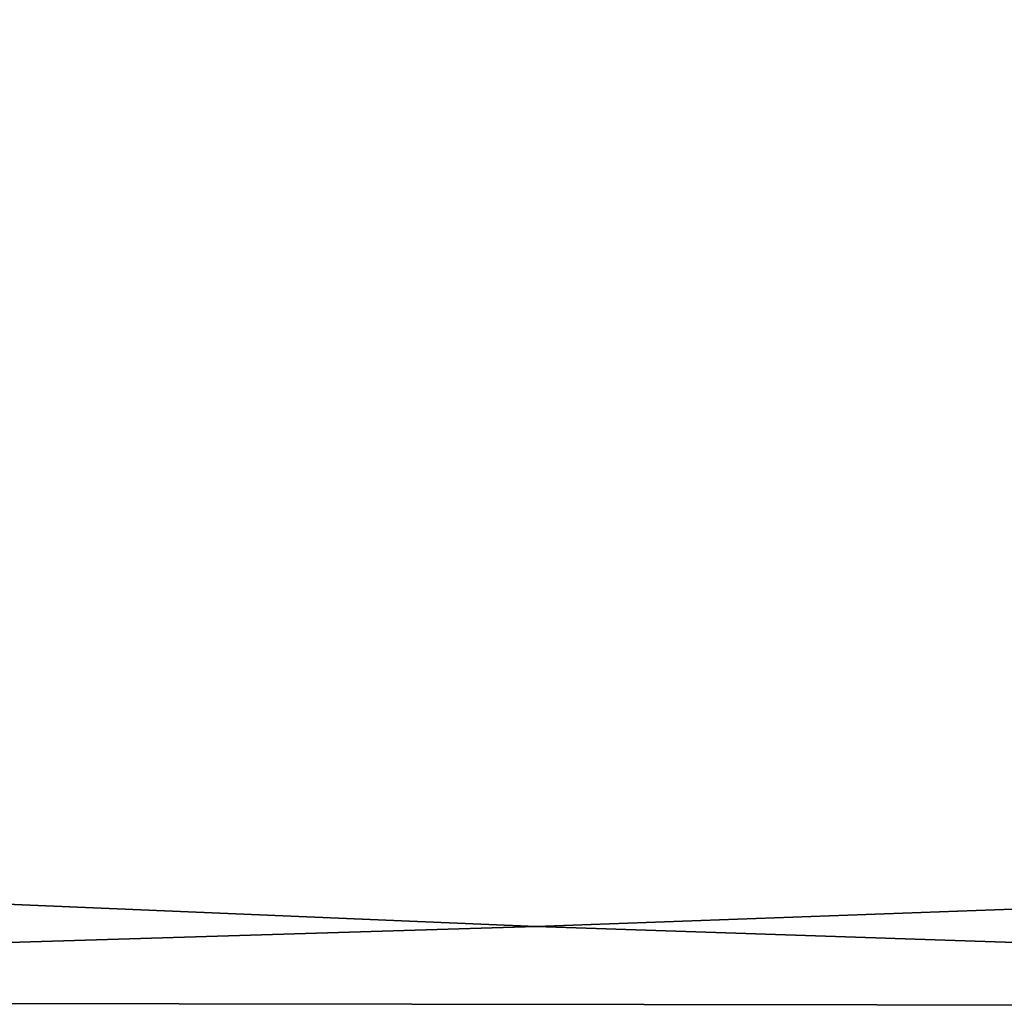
# Model space of a CAD drawing. Extents: x -5 to 2276, y 0 to 2500.
# Tile 20 of 106: x 786.51 to 794.45, y 398 to 405.88. Entities that reach past the tile are written whole.
import ezdxf

# ---------------------------------------------------------------- set-up
doc = ezdxf.new("R2010")
doc.units = 0
doc.header["$LTSCALE"] = 25.4
doc.layers.get('0').update_dxf_attribs({"linetype": 'CONTINUOUS'})
for name, color, linetype in [('IFCBUILDING', 32, 'CONTINUOUS'), ('IFCBUILDINGSTOREY', 34, 'CONTINUOUS'), ('IFCSITE', 32, 'CONTINUOUS'), ('IFCSLAB', 22, 'CONTINUOUS'), ('IFCWALL', 190, 'CONTINUOUS')]:
    doc.layers.add(name, color=color, linetype=linetype)

# ---------------------------------------------------------------- blocks, each defined once
blk = doc.blocks.new('GRUPUJ_1')
at = {"layer": 'IFCWALL'}
mesh = blk.add_polyface(dxfattribs=at)
corners = [(0, 0, 2300), (25, 25, 2300), (0, 2276.05, 2300), (175, 0, 2300), (25, 2251.05, 2300), (175, 25, 2300), (2500, 2151.05, 2300), (2475, 2251.05, 2300), (2475, 2151.05, 2300), (2500, 2276.05, 2300), (1245.07, 2251.05, 2300)]
mesh.append_faces([[corners[k] for k in face] for face in [(1, 3, 5), (6, 7, 8)]], dxfattribs={"vtx0": -1})
mesh.append_faces([[corners[k] for k in face] for face in [(0, 1, 2), (9, 7, 6)]], dxfattribs={"vtx0": -1, "vtx1": -1})
mesh.append_faces([[corners[k] for k in face] for face in [(1, 0, 3), (2, 1, 4), (4, 9, 2), (9, 4, 10), (9, 10, 7)]], dxfattribs={"vtx0": -1, "vtx2": -1})
mesh = blk.add_polyface(dxfattribs=at)
corners = [(2500, 0, 800), (175, 25, 800), (175, 0, 800), (2475, 25, 800), (2475, 2151.05, 800), (2500, 2151.05, 800)]
mesh.append_faces([[corners[k] for k in face] for face in [(0, 1, 2), (4, 0, 5)]], dxfattribs={"vtx0": -1})
mesh.append_faces([[corners[k] for k in face] for face in [(1, 0, 3), (3, 0, 4)]], dxfattribs={"vtx0": -1, "vtx1": -1})
blk = doc.blocks.new('GRUPUJ_7')
at = {"layer": 'IFCWALL'}
mesh = blk.add_polyface(dxfattribs=at)
corners = [(0, 0, 1500), (125, 100, 1500), (125, 2151.05, 1500), (150, 0, 1500), (150, 100, 1500), (2450, 2126.05, 1500), (2375, 2151.05, 1500), (2375, 2126.05, 1500), (0, 2226.05, 1500), (1220.07, 2226.05, 1500), (1220.07, 2151.05, 1500), (2450, 2226.05, 1500)]
mesh.append_faces([[corners[k] for k in face] for face in [(1, 3, 4), (5, 6, 7)]], dxfattribs={"vtx0": -1})
mesh.append_faces([[corners[k] for k in face] for face in [(8, 2, 9), (9, 6, 11), (11, 6, 5)]], dxfattribs={"vtx0": -1, "vtx1": -1})
mesh.append_faces([[corners[k] for k in face] for face in [(0, 1, 2), (1, 0, 3), (2, 8, 0), (9, 2, 10), (9, 10, 6)]], dxfattribs={"vtx0": -1, "vtx2": -1})
mesh = blk.add_polyface(dxfattribs=at)
corners = [(2450, 0), (150, 100), (150, 0), (2375, 100), (2375, 2126.05), (2450, 2126.05)]
mesh.append_faces([[corners[k] for k in face] for face in [(0, 1, 2), (4, 0, 5)]], dxfattribs={"vtx0": -1})
mesh.append_faces([[corners[k] for k in face] for face in [(1, 0, 3), (3, 0, 4)]], dxfattribs={"vtx0": -1, "vtx1": -1})
blk = doc.blocks.new('GRUPUJ_9')
at = {"layer": 'IFCWALL'}
mesh = blk.add_polyface(dxfattribs=at)
corners = [(0, 2051.05, 1500), (25, 2026.05, 1500), (1095.07, 2051.05, 1500), (0, 0, 1500), (25, 0, 1500), (2250, 2026.05, 1500), (2250, 2051.05, 1500)]
mesh.append_faces([[corners[k] for k in face] for face in [(1, 3, 4), (2, 5, 6)]], dxfattribs={"vtx0": -1})
mesh.append_faces([[corners[k] for k in face] for face in [(0, 1, 2)]], dxfattribs={"vtx0": -1, "vtx1": -1})
mesh.append_faces([[corners[k] for k in face] for face in [(1, 0, 3), (2, 1, 5)]], dxfattribs={"vtx0": -1, "vtx2": -1})
mesh = blk.add_polyface(dxfattribs=at)
corners = [(2250, 0), (25, 25), (25, 0), (2225, 25), (2225, 2026.05), (2250, 2026.05)]
mesh.append_faces([[corners[k] for k in face] for face in [(0, 1, 2), (4, 0, 5)]], dxfattribs={"vtx0": -1})
mesh.append_faces([[corners[k] for k in face] for face in [(1, 0, 3), (3, 0, 4)]], dxfattribs={"vtx0": -1, "vtx1": -1})
blk = doc.blocks.new('_CIANY')
at = {"layer": 'IFCWALL'}
for name, p in [('GRUPUJ_1', (0, 0)), ('GRUPUJ_7', (25, 25, 800)), ('GRUPUJ_9', (150, 125, 800))]:
    blk.add_blockref(name, p, dxfattribs=at)
mesh = blk.add_polyface(dxfattribs=at)
corners = [(0, 2276.05), (175, 2151.05), (175, 891.05), (1245.07, 2276.05), (175, 1251.05), (875, 2151.05), (1245.07, 2151.05), (1295.07, 2276.05), (1295.07, 2151.05), (2195.07, 2276.05), (1575, 2151.05), (2195.07, 2151.05), (2245.07, 2276.05), (2245.07, 2151.05), (2500, 2276.05), (2375, 2151.05), (2375, 651.05), (2375, 150), (0, 0), (175, 150), (2500, 0)]
mesh.append_faces([[corners[k] for k in face] for face in [(2, 1, 4)]], dxfattribs={"vtx0": -1})
mesh.append_faces([[corners[k] for k in face] for face in [(1, 3, 5), (5, 3, 6), (6, 7, 8), (8, 9, 10), (10, 9, 11), (11, 12, 13), (13, 14, 15), (15, 14, 16), (16, 14, 17), (18, 19, 20), (19, 0, 2), (20, 17, 14)]], dxfattribs={"vtx0": -1, "vtx1": -1})
mesh.append_faces([[corners[k] for k in face] for face in [(0, 1, 2)]], dxfattribs={"vtx0": -1, "vtx1": -1, "vtx2": -1})
mesh.append_faces([[corners[k] for k in face] for face in [(1, 0, 3), (6, 3, 7), (8, 7, 9), (11, 9, 12), (13, 12, 14), (19, 18, 0), (20, 19, 17)]], dxfattribs={"vtx0": -1, "vtx2": -1})
blk = doc.blocks.new('POD_OGA')
at = {"layer": 'IFCSLAB'}
mesh = blk.add_polyface(dxfattribs=at)
corners = [(1400, 2001.05), (1120.07, 1996.05), (1120.07, 2001.05), (0, 2001.05), (1400, 1101.05), (0, 1101.05), (1070.07, 1996.05), (1070.07, 2001.05)]
mesh.append_faces([[corners[k] for k in face] for face in [(0, 1, 2), (3, 4, 5), (6, 3, 7)]], dxfattribs={"vtx0": -1})
mesh.append_faces([[corners[k] for k in face] for face in [(4, 1, 0)]], dxfattribs={"vtx0": -1, "vtx1": -1})
mesh.append_faces([[corners[k] for k in face] for face in [(4, 3, 6)]], dxfattribs={"vtx0": -1, "vtx1": -1, "vtx2": -1})
mesh.append_faces([[corners[k] for k in face] for face in [(4, 6, 1)]], dxfattribs={"vtx0": -1, "vtx2": -1})
blk = doc.blocks.new('700-_MINIMALNA_D')
blk.add_line((138.069, 600.856), (138.069, 600.856, 2))
blk.add_line((138.069, 600.856), (138.069, 600.856, 2))
for points in [[(190.582, 574.796, 0), (191.762, 601.052, 0), (190.582, 627.211, 0), (188.96, 637.389, 0), (186.452, 645.699, 0), (182.949, 652.275, 0), (178.339, 657.057, 0), (172.402, 659.97, 0), (164.916, 660.941, 0), (157.479, 659.97, 0), (151.492, 657.057, 0), (146.784, 652.226, 0), (143.183, 645.502, 0), (140.7, 637.045, 0), (139.151, 626.621, 0), (138.069, 600.856, 0), (139.003, 575.189, 0)], [(190.582, 574.796, 2), (191.762, 601.052, 2), (190.582, 627.211, 2), (188.96, 637.389, 2), (186.452, 645.699, 2), (182.949, 652.275, 2), (178.339, 657.057, 2), (172.402, 659.97, 2), (164.916, 660.941, 2), (157.479, 659.97, 2), (151.492, 657.057, 2), (146.784, 652.226, 2), (143.183, 645.502, 2), (140.7, 637.045, 2), (139.151, 626.621, 2), (138.069, 600.856, 2), (139.003, 575.189, 2)], [(190.582, 574.796, 0), (191.762, 601.052, 0), (190.582, 627.211, 0), (188.96, 637.389, 0), (186.452, 645.699, 0), (182.949, 652.275, 0), (178.339, 657.057, 0), (172.402, 659.97, 0), (164.916, 660.941, 0), (157.479, 659.97, 0), (151.492, 657.057, 0), (146.784, 652.226, 0), (143.183, 645.502, 0), (140.7, 637.045, 0), (139.151, 626.621, 0), (138.069, 600.856, 0), (139.003, 575.189, 0)], [(190.582, 574.796, 2), (191.762, 601.052, 2), (190.582, 627.211, 2), (188.96, 637.389, 2), (186.452, 645.699, 2), (182.949, 652.275, 2), (178.339, 657.057, 2), (172.402, 659.97, 2), (164.916, 660.941, 2), (157.479, 659.97, 2), (151.492, 657.057, 2), (146.784, 652.226, 2), (143.183, 645.502, 2), (140.7, 637.045, 2), (139.151, 626.621, 2), (138.069, 600.856, 2), (139.003, 575.189, 2)], [(190.582, 574.796, 0), (191.762, 601.052, 0), (190.582, 627.211, 0), (188.96, 637.389, 0), (186.452, 645.699, 0), (182.949, 652.275, 0), (178.339, 657.057, 0), (172.402, 659.97, 0), (164.916, 660.941, 0), (157.479, 659.97, 0), (151.492, 657.057, 0), (146.784, 652.226, 0), (143.183, 645.502, 0), (140.7, 637.045, 0), (139.151, 626.621, 0), (138.069, 600.856, 0), (139.003, 575.189, 0)], [(190.582, 574.796, 2), (191.762, 601.052, 2), (190.582, 627.211, 2), (188.96, 637.389, 2), (186.452, 645.699, 2), (182.949, 652.275, 2), (178.339, 657.057, 2), (172.402, 659.97, 2), (164.916, 660.941, 2), (157.479, 659.97, 2), (151.492, 657.057, 2), (146.784, 652.226, 2), (143.183, 645.502, 2), (140.7, 637.045, 2), (139.151, 626.621, 2), (138.069, 600.856, 2), (139.003, 575.189, 2)], [(190.582, 574.796, 0), (191.762, 601.052, 0), (190.582, 627.211, 0), (188.96, 637.389, 0), (186.452, 645.699, 0), (182.949, 652.275, 0), (178.339, 657.057, 0), (172.402, 659.97, 0), (164.916, 660.941, 0), (157.479, 659.97, 0), (151.492, 657.057, 0), (146.784, 652.226, 0), (143.183, 645.502, 0), (140.7, 637.045, 0), (139.151, 626.621, 0), (138.069, 600.856, 0), (139.003, 575.189, 0)], [(190.582, 574.796, 2), (191.762, 601.052, 2), (190.582, 627.211, 2), (188.96, 637.389, 2), (186.452, 645.699, 2), (182.949, 652.275, 2), (178.339, 657.057, 2), (172.402, 659.97, 2), (164.916, 660.941, 2), (157.479, 659.97, 2), (151.492, 657.057, 2), (146.784, 652.226, 2), (143.183, 645.502, 2), (140.7, 637.045, 2), (139.151, 626.621, 2), (138.069, 600.856, 2), (139.003, 575.189, 2)], [(190.582, 574.796, 0), (191.762, 601.052, 0), (190.582, 627.211, 0), (188.96, 637.389, 0), (186.452, 645.699, 0), (182.949, 652.275, 0), (178.339, 657.057, 0), (172.402, 659.97, 0), (164.916, 660.941, 0), (157.479, 659.97, 0), (151.492, 657.057, 0), (146.784, 652.226, 0), (143.183, 645.502, 0), (140.7, 637.045, 0), (139.151, 626.621, 0), (138.069, 600.856, 0), (139.003, 575.189, 0)], [(190.582, 574.796, 2), (191.762, 601.052, 2), (190.582, 627.211, 2), (188.96, 637.389, 2), (186.452, 645.699, 2), (182.949, 652.275, 2), (178.339, 657.057, 2), (172.402, 659.97, 2), (164.916, 660.941, 2), (157.479, 659.97, 2), (151.492, 657.057, 2), (146.784, 652.226, 2), (143.183, 645.502, 2), (140.7, 637.045, 2), (139.151, 626.621, 2), (138.069, 600.856, 2), (139.003, 575.189, 2)], [(190.582, 574.796, 0), (191.762, 601.052, 0), (190.582, 627.211, 0), (188.96, 637.389, 0), (186.452, 645.699, 0), (182.949, 652.275, 0), (178.339, 657.057, 0), (172.402, 659.97, 0), (164.916, 660.941, 0), (157.479, 659.97, 0), (151.492, 657.057, 0), (146.784, 652.226, 0), (143.183, 645.502, 0), (140.7, 637.045, 0), (139.151, 626.621, 0), (138.069, 600.856, 0), (139.003, 575.189, 0)], [(190.582, 574.796, 2), (191.762, 601.052, 2), (190.582, 627.211, 2), (188.96, 637.389, 2), (186.452, 645.699, 2), (182.949, 652.275, 2), (178.339, 657.057, 2), (172.402, 659.97, 2), (164.916, 660.941, 2), (157.479, 659.97, 2), (151.492, 657.057, 2), (146.784, 652.226, 2), (143.183, 645.502, 2), (140.7, 637.045, 2), (139.151, 626.621, 2), (138.069, 600.856, 2), (139.003, 575.189, 2)], [(190.582, 574.796, 0), (191.762, 601.052, 0), (190.582, 627.211, 0), (188.96, 637.389, 0), (186.452, 645.699, 0), (182.949, 652.275, 0), (178.339, 657.057, 0), (172.402, 659.97, 0), (164.916, 660.941, 0), (157.479, 659.97, 0), (151.492, 657.057, 0), (146.784, 652.226, 0), (143.183, 645.502, 0), (140.7, 637.045, 0), (139.151, 626.621, 0), (138.069, 600.856, 0), (139.003, 575.189, 0)], [(190.582, 574.796, 2), (191.762, 601.052, 2), (190.582, 627.211, 2), (188.96, 637.389, 2), (186.452, 645.699, 2), (182.949, 652.275, 2), (178.339, 657.057, 2), (172.402, 659.97, 2), (164.916, 660.941, 2), (157.479, 659.97, 2), (151.492, 657.057, 2), (146.784, 652.226, 2), (143.183, 645.502, 2), (140.7, 637.045, 2), (139.151, 626.621, 2), (138.069, 600.856, 2), (139.003, 575.189, 2)], [(190.582, 574.796, 0), (191.762, 601.052, 0), (190.582, 627.211, 0), (188.96, 637.389, 0), (186.452, 645.699, 0), (182.949, 652.275, 0), (178.339, 657.057, 0), (172.402, 659.97, 0), (164.916, 660.941, 0), (157.479, 659.97, 0), (151.492, 657.057, 0), (146.784, 652.226, 0), (143.183, 645.502, 0), (140.7, 637.045, 0), (139.151, 626.621, 0), (138.069, 600.856, 0), (139.003, 575.189, 0)], [(190.582, 574.796, 2), (191.762, 601.052, 2), (190.582, 627.211, 2), (188.96, 637.389, 2), (186.452, 645.699, 2), (182.949, 652.275, 2), (178.339, 657.057, 2), (172.402, 659.97, 2), (164.916, 660.941, 2), (157.479, 659.97, 2), (151.492, 657.057, 2), (146.784, 652.226, 2), (143.183, 645.502, 2), (140.7, 637.045, 2), (139.151, 626.621, 2), (138.069, 600.856, 2), (139.003, 575.189, 2)], [(190.582, 574.796, 0), (191.762, 601.052, 0), (190.582, 627.211, 0), (188.96, 637.389, 0), (186.452, 645.699, 0), (182.949, 652.275, 0), (178.339, 657.057, 0), (172.402, 659.97, 0), (164.916, 660.941, 0), (157.479, 659.97, 0), (151.492, 657.057, 0), (146.784, 652.226, 0), (143.183, 645.502, 0), (140.7, 637.045, 0), (139.151, 626.621, 0), (138.069, 600.856, 0), (139.003, 575.189, 0)], [(190.582, 574.796, 2), (191.762, 601.052, 2), (190.582, 627.211, 2), (188.96, 637.389, 2), (186.452, 645.699, 2), (182.949, 652.275, 2), (178.339, 657.057, 2), (172.402, 659.97, 2), (164.916, 660.941, 2), (157.479, 659.97, 2), (151.492, 657.057, 2), (146.784, 652.226, 2), (143.183, 645.502, 2), (140.7, 637.045, 2), (139.151, 626.621, 2), (138.069, 600.856, 2), (139.003, 575.189, 2)], [(190.582, 574.796, 0), (191.762, 601.052, 0), (190.582, 627.211, 0), (188.96, 637.389, 0), (186.452, 645.699, 0), (182.949, 652.275, 0), (178.339, 657.057, 0), (172.402, 659.97, 0), (164.916, 660.941, 0), (157.479, 659.97, 0), (151.492, 657.057, 0), (146.784, 652.226, 0), (143.183, 645.502, 0), (140.7, 637.045, 0), (139.151, 626.621, 0), (138.069, 600.856, 0), (139.003, 575.189, 0)], [(190.582, 574.796, 2), (191.762, 601.052, 2), (190.582, 627.211, 2), (188.96, 637.389, 2), (186.452, 645.699, 2), (182.949, 652.275, 2), (178.339, 657.057, 2), (172.402, 659.97, 2), (164.916, 660.941, 2), (157.479, 659.97, 2), (151.492, 657.057, 2), (146.784, 652.226, 2), (143.183, 645.502, 2), (140.7, 637.045, 2), (139.151, 626.621, 2), (138.069, 600.856, 2), (139.003, 575.189, 2)], [(190.582, 574.796, 0), (191.762, 601.052, 0), (190.582, 627.211, 0), (188.96, 637.389, 0), (186.452, 645.699, 0), (182.949, 652.275, 0), (178.339, 657.057, 0), (172.402, 659.97, 0), (164.916, 660.941, 0), (157.479, 659.97, 0), (151.492, 657.057, 0), (146.784, 652.226, 0), (143.183, 645.502, 0), (140.7, 637.045, 0), (139.151, 626.621, 0), (138.069, 600.856, 0), (139.003, 575.189, 0)], [(190.582, 574.796, 2), (191.762, 601.052, 2), (190.582, 627.211, 2), (188.96, 637.389, 2), (186.452, 645.699, 2), (182.949, 652.275, 2), (178.339, 657.057, 2), (172.402, 659.97, 2), (164.916, 660.941, 2), (157.479, 659.97, 2), (151.492, 657.057, 2), (146.784, 652.226, 2), (143.183, 645.502, 2), (140.7, 637.045, 2), (139.151, 626.621, 2), (138.069, 600.856, 2), (139.003, 575.189, 2)], [(190.582, 574.796, 0), (191.762, 601.052, 0), (190.582, 627.211, 0), (188.96, 637.389, 0), (186.452, 645.699, 0), (182.949, 652.275, 0), (178.339, 657.057, 0), (172.402, 659.97, 0), (164.916, 660.941, 0), (157.479, 659.97, 0), (151.492, 657.057, 0), (146.784, 652.226, 0), (143.183, 645.502, 0), (140.7, 637.045, 0), (139.151, 626.621, 0), (138.069, 600.856, 0), (139.003, 575.189, 0)], [(190.582, 574.796, 2), (191.762, 601.052, 2), (190.582, 627.211, 2), (188.96, 637.389, 2), (186.452, 645.699, 2), (182.949, 652.275, 2), (178.339, 657.057, 2), (172.402, 659.97, 2), (164.916, 660.941, 2), (157.479, 659.97, 2), (151.492, 657.057, 2), (146.784, 652.226, 2), (143.183, 645.502, 2), (140.7, 637.045, 2), (139.151, 626.621, 2), (138.069, 600.856, 2), (139.003, 575.189, 2)], [(190.582, 574.796, 0), (191.762, 601.052, 0), (190.582, 627.211, 0), (188.96, 637.389, 0), (186.452, 645.699, 0), (182.949, 652.275, 0), (178.339, 657.057, 0), (172.402, 659.97, 0), (164.916, 660.941, 0), (157.479, 659.97, 0), (151.492, 657.057, 0), (146.784, 652.226, 0), (143.183, 645.502, 0), (140.7, 637.045, 0), (139.151, 626.621, 0), (138.069, 600.856, 0), (139.003, 575.189, 0)], [(190.582, 574.796, 2), (191.762, 601.052, 2), (190.582, 627.211, 2), (188.96, 637.389, 2), (186.452, 645.699, 2), (182.949, 652.275, 2), (178.339, 657.057, 2), (172.402, 659.97, 2), (164.916, 660.941, 2), (157.479, 659.97, 2), (151.492, 657.057, 2), (146.784, 652.226, 2), (143.183, 645.502, 2), (140.7, 637.045, 2), (139.151, 626.621, 2), (138.069, 600.856, 2), (139.003, 575.189, 2)], [(190.582, 574.796, 0), (191.762, 601.052, 0), (190.582, 627.211, 0), (188.96, 637.389, 0), (186.452, 645.699, 0), (182.949, 652.275, 0), (178.339, 657.057, 0), (172.402, 659.97, 0), (164.916, 660.941, 0), (157.479, 659.97, 0), (151.492, 657.057, 0), (146.784, 652.226, 0), (143.183, 645.502, 0), (140.7, 637.045, 0), (139.151, 626.621, 0), (138.069, 600.856, 0), (139.003, 575.189, 0)], [(190.582, 574.796, 2), (191.762, 601.052, 2), (190.582, 627.211, 2), (188.96, 637.389, 2), (186.452, 645.699, 2), (182.949, 652.275, 2), (178.339, 657.057, 2), (172.402, 659.97, 2), (164.916, 660.941, 2), (157.479, 659.97, 2), (151.492, 657.057, 2), (146.784, 652.226, 2), (143.183, 645.502, 2), (140.7, 637.045, 2), (139.151, 626.621, 2), (138.069, 600.856, 2), (139.003, 575.189, 2)], [(190.582, 574.796, 0), (191.762, 601.052, 0), (190.582, 627.211, 0), (188.96, 637.389, 0), (186.452, 645.699, 0), (182.949, 652.275, 0), (178.339, 657.057, 0), (172.402, 659.97, 0), (164.916, 660.941, 0), (157.479, 659.97, 0), (151.492, 657.057, 0), (146.784, 652.226, 0), (143.183, 645.502, 0), (140.7, 637.045, 0), (139.151, 626.621, 0), (138.069, 600.856, 0), (139.003, 575.189, 0)], [(190.582, 574.796, 2), (191.762, 601.052, 2), (190.582, 627.211, 2), (188.96, 637.389, 2), (186.452, 645.699, 2), (182.949, 652.275, 2), (178.339, 657.057, 2), (172.402, 659.97, 2), (164.916, 660.941, 2), (157.479, 659.97, 2), (151.492, 657.057, 2), (146.784, 652.226, 2), (143.183, 645.502, 2), (140.7, 637.045, 2), (139.151, 626.621, 2), (138.069, 600.856, 2), (139.003, 575.189, 2)], [(190.582, 574.796, 0), (191.762, 601.052, 0), (190.582, 627.211, 0), (188.96, 637.389, 0), (186.452, 645.699, 0), (182.949, 652.275, 0), (178.339, 657.057, 0), (172.402, 659.97, 0), (164.916, 660.941, 0), (157.479, 659.97, 0), (151.492, 657.057, 0), (146.784, 652.226, 0), (143.183, 645.502, 0), (140.7, 637.045, 0), (139.151, 626.621, 0), (138.069, 600.856, 0), (139.003, 575.189, 0)], [(190.582, 574.796, 2), (191.762, 601.052, 2), (190.582, 627.211, 2), (188.96, 637.389, 2), (186.452, 645.699, 2), (182.949, 652.275, 2), (178.339, 657.057, 2), (172.402, 659.97, 2), (164.916, 660.941, 2), (157.479, 659.97, 2), (151.492, 657.057, 2), (146.784, 652.226, 2), (143.183, 645.502, 2), (140.7, 637.045, 2), (139.151, 626.621, 2), (138.069, 600.856, 2), (139.003, 575.189, 2)], [(190.582, 574.796, 0), (191.762, 601.052, 0), (190.582, 627.211, 0), (188.96, 637.389, 0), (186.452, 645.699, 0), (182.949, 652.275, 0), (178.339, 657.057, 0), (172.402, 659.97, 0), (164.916, 660.941, 0), (157.479, 659.97, 0), (151.492, 657.057, 0), (146.784, 652.226, 0), (143.183, 645.502, 0), (140.7, 637.045, 0), (139.151, 626.621, 0), (138.069, 600.856, 0), (139.003, 575.189, 0)], [(190.582, 574.796, 2), (191.762, 601.052, 2), (190.582, 627.211, 2), (188.96, 637.389, 2), (186.452, 645.699, 2), (182.949, 652.275, 2), (178.339, 657.057, 2), (172.402, 659.97, 2), (164.916, 660.941, 2), (157.479, 659.97, 2), (151.492, 657.057, 2), (146.784, 652.226, 2), (143.183, 645.502, 2), (140.7, 637.045, 2), (139.151, 626.621, 2), (138.069, 600.856, 2), (139.003, 575.189, 2)], [(190.582, 574.796, 0), (191.762, 601.052, 0), (190.582, 627.211, 0), (188.96, 637.389, 0), (186.452, 645.699, 0), (182.949, 652.275, 0), (178.339, 657.057, 0), (172.402, 659.97, 0), (164.916, 660.941, 0), (157.479, 659.97, 0), (151.492, 657.057, 0), (146.784, 652.226, 0), (143.183, 645.502, 0), (140.7, 637.045, 0), (139.151, 626.621, 0), (138.069, 600.856, 0), (139.003, 575.189, 0)], [(190.582, 574.796, 2), (191.762, 601.052, 2), (190.582, 627.211, 2), (188.96, 637.389, 2), (186.452, 645.699, 2), (182.949, 652.275, 2), (178.339, 657.057, 2), (172.402, 659.97, 2), (164.916, 660.941, 2), (157.479, 659.97, 2), (151.492, 657.057, 2), (146.784, 652.226, 2), (143.183, 645.502, 2), (140.7, 637.045, 2), (139.151, 626.621, 2), (138.069, 600.856, 2), (139.003, 575.189, 2)], [(190.582, 574.796, 0), (191.762, 601.052, 0), (190.582, 627.211, 0), (188.96, 637.389, 0), (186.452, 645.699, 0), (182.949, 652.275, 0), (178.339, 657.057, 0), (172.402, 659.97, 0), (164.916, 660.941, 0), (157.479, 659.97, 0), (151.492, 657.057, 0), (146.784, 652.226, 0), (143.183, 645.502, 0), (140.7, 637.045, 0), (139.151, 626.621, 0), (138.069, 600.856, 0), (139.003, 575.189, 0)], [(190.582, 574.796, 2), (191.762, 601.052, 2), (190.582, 627.211, 2), (188.96, 637.389, 2), (186.452, 645.699, 2), (182.949, 652.275, 2), (178.339, 657.057, 2), (172.402, 659.97, 2), (164.916, 660.941, 2), (157.479, 659.97, 2), (151.492, 657.057, 2), (146.784, 652.226, 2), (143.183, 645.502, 2), (140.7, 637.045, 2), (139.151, 626.621, 2), (138.069, 600.856, 2), (139.003, 575.189, 2)], [(190.582, 574.796, 0), (191.762, 601.052, 0), (190.582, 627.211, 0), (188.96, 637.389, 0), (186.452, 645.699, 0), (182.949, 652.275, 0), (178.339, 657.057, 0), (172.402, 659.97, 0), (164.916, 660.941, 0), (157.479, 659.97, 0), (151.492, 657.057, 0), (146.784, 652.226, 0), (143.183, 645.502, 0), (140.7, 637.045, 0), (139.151, 626.621, 0), (138.069, 600.856, 0), (139.003, 575.189, 0)], [(190.582, 574.796, 2), (191.762, 601.052, 2), (190.582, 627.211, 2), (188.96, 637.389, 2), (186.452, 645.699, 2), (182.949, 652.275, 2), (178.339, 657.057, 2), (172.402, 659.97, 2), (164.916, 660.941, 2), (157.479, 659.97, 2), (151.492, 657.057, 2), (146.784, 652.226, 2), (143.183, 645.502, 2), (140.7, 637.045, 2), (139.151, 626.621, 2), (138.069, 600.856, 2), (139.003, 575.189, 2)], [(190.582, 574.796, 0), (191.762, 601.052, 0), (190.582, 627.211, 0), (188.96, 637.389, 0), (186.452, 645.699, 0), (182.949, 652.275, 0), (178.339, 657.057, 0), (172.402, 659.97, 0), (164.916, 660.941, 0), (157.479, 659.97, 0), (151.492, 657.057, 0), (146.784, 652.226, 0), (143.183, 645.502, 0), (140.7, 637.045, 0), (139.151, 626.621, 0), (138.069, 600.856, 0), (139.003, 575.189, 0)], [(190.582, 574.796, 2), (191.762, 601.052, 2), (190.582, 627.211, 2), (188.96, 637.389, 2), (186.452, 645.699, 2), (182.949, 652.275, 2), (178.339, 657.057, 2), (172.402, 659.97, 2), (164.916, 660.941, 2), (157.479, 659.97, 2), (151.492, 657.057, 2), (146.784, 652.226, 2), (143.183, 645.502, 2), (140.7, 637.045, 2), (139.151, 626.621, 2), (138.069, 600.856, 2), (139.003, 575.189, 2)], [(190.582, 574.796, 0), (191.762, 601.052, 0), (190.582, 627.211, 0), (188.96, 637.389, 0), (186.452, 645.699, 0), (182.949, 652.275, 0), (178.339, 657.057, 0), (172.402, 659.97, 0), (164.916, 660.941, 0), (157.479, 659.97, 0), (151.492, 657.057, 0), (146.784, 652.226, 0), (143.183, 645.502, 0), (140.7, 637.045, 0), (139.151, 626.621, 0), (138.069, 600.856, 0), (139.003, 575.189, 0)], [(190.582, 574.796, 2), (191.762, 601.052, 2), (190.582, 627.211, 2), (188.96, 637.389, 2), (186.452, 645.699, 2), (182.949, 652.275, 2), (178.339, 657.057, 2), (172.402, 659.97, 2), (164.916, 660.941, 2), (157.479, 659.97, 2), (151.492, 657.057, 2), (146.784, 652.226, 2), (143.183, 645.502, 2), (140.7, 637.045, 2), (139.151, 626.621, 2), (138.069, 600.856, 2), (139.003, 575.189, 2)], [(190.582, 574.796, 0), (191.762, 601.052, 0), (190.582, 627.211, 0), (188.96, 637.389, 0), (186.452, 645.699, 0), (182.949, 652.275, 0), (178.339, 657.057, 0), (172.402, 659.97, 0), (164.916, 660.941, 0), (157.479, 659.97, 0), (151.492, 657.057, 0), (146.784, 652.226, 0), (143.183, 645.502, 0), (140.7, 637.045, 0), (139.151, 626.621, 0), (138.069, 600.856, 0), (139.003, 575.189, 0)], [(190.582, 574.796, 2), (191.762, 601.052, 2), (190.582, 627.211, 2), (188.96, 637.389, 2), (186.452, 645.699, 2), (182.949, 652.275, 2), (178.339, 657.057, 2), (172.402, 659.97, 2), (164.916, 660.941, 2), (157.479, 659.97, 2), (151.492, 657.057, 2), (146.784, 652.226, 2), (143.183, 645.502, 2), (140.7, 637.045, 2), (139.151, 626.621, 2), (138.069, 600.856, 2), (139.003, 575.189, 2)], [(190.582, 574.796, 0), (191.762, 601.052, 0), (190.582, 627.211, 0), (188.96, 637.389, 0), (186.452, 645.699, 0), (182.949, 652.275, 0), (178.339, 657.057, 0), (172.402, 659.97, 0), (164.916, 660.941, 0), (157.479, 659.97, 0), (151.492, 657.057, 0), (146.784, 652.226, 0), (143.183, 645.502, 0), (140.7, 637.045, 0), (139.151, 626.621, 0), (138.069, 600.856, 0), (139.003, 575.189, 0)], [(190.582, 574.796, 2), (191.762, 601.052, 2), (190.582, 627.211, 2), (188.96, 637.389, 2), (186.452, 645.699, 2), (182.949, 652.275, 2), (178.339, 657.057, 2), (172.402, 659.97, 2), (164.916, 660.941, 2), (157.479, 659.97, 2), (151.492, 657.057, 2), (146.784, 652.226, 2), (143.183, 645.502, 2), (140.7, 637.045, 2), (139.151, 626.621, 2), (138.069, 600.856, 2), (139.003, 575.189, 2)], [(190.582, 574.796, 0), (191.762, 601.052, 0), (190.582, 627.211, 0), (188.96, 637.389, 0), (186.452, 645.699, 0), (182.949, 652.275, 0), (178.339, 657.057, 0), (172.402, 659.97, 0), (164.916, 660.941, 0), (157.479, 659.97, 0), (151.492, 657.057, 0), (146.784, 652.226, 0), (143.183, 645.502, 0), (140.7, 637.045, 0), (139.151, 626.621, 0), (138.069, 600.856, 0), (139.003, 575.189, 0)], [(190.582, 574.796, 2), (191.762, 601.052, 2), (190.582, 627.211, 2), (188.96, 637.389, 2), (186.452, 645.699, 2), (182.949, 652.275, 2), (178.339, 657.057, 2), (172.402, 659.97, 2), (164.916, 660.941, 2), (157.479, 659.97, 2), (151.492, 657.057, 2), (146.784, 652.226, 2), (143.183, 645.502, 2), (140.7, 637.045, 2), (139.151, 626.621, 2), (138.069, 600.856, 2), (139.003, 575.189, 2)], [(190.582, 574.796, 0), (191.762, 601.052, 0), (190.582, 627.211, 0), (188.96, 637.389, 0), (186.452, 645.699, 0), (182.949, 652.275, 0), (178.339, 657.057, 0), (172.402, 659.97, 0), (164.916, 660.941, 0), (157.479, 659.97, 0), (151.492, 657.057, 0), (146.784, 652.226, 0), (143.183, 645.502, 0), (140.7, 637.045, 0), (139.151, 626.621, 0), (138.069, 600.856, 0), (139.003, 575.189, 0)], [(190.582, 574.796, 2), (191.762, 601.052, 2), (190.582, 627.211, 2), (188.96, 637.389, 2), (186.452, 645.699, 2), (182.949, 652.275, 2), (178.339, 657.057, 2), (172.402, 659.97, 2), (164.916, 660.941, 2), (157.479, 659.97, 2), (151.492, 657.057, 2), (146.784, 652.226, 2), (143.183, 645.502, 2), (140.7, 637.045, 2), (139.151, 626.621, 2), (138.069, 600.856, 2), (139.003, 575.189, 2)], [(190.582, 574.796, 0), (191.762, 601.052, 0), (190.582, 627.211, 0), (188.96, 637.389, 0), (186.452, 645.699, 0), (182.949, 652.275, 0), (178.339, 657.057, 0), (172.402, 659.97, 0), (164.916, 660.941, 0), (157.479, 659.97, 0), (151.492, 657.057, 0), (146.784, 652.226, 0), (143.183, 645.502, 0), (140.7, 637.045, 0), (139.151, 626.621, 0), (138.069, 600.856, 0), (139.003, 575.189, 0)], [(190.582, 574.796, 2), (191.762, 601.052, 2), (190.582, 627.211, 2), (188.96, 637.389, 2), (186.452, 645.699, 2), (182.949, 652.275, 2), (178.339, 657.057, 2), (172.402, 659.97, 2), (164.916, 660.941, 2), (157.479, 659.97, 2), (151.492, 657.057, 2), (146.784, 652.226, 2), (143.183, 645.502, 2), (140.7, 637.045, 2), (139.151, 626.621, 2), (138.069, 600.856, 2), (139.003, 575.189, 2)], [(190.582, 574.796, 0), (191.762, 601.052, 0), (190.582, 627.211, 0), (188.96, 637.389, 0), (186.452, 645.699, 0), (182.949, 652.275, 0), (178.339, 657.057, 0), (172.402, 659.97, 0), (164.916, 660.941, 0), (157.479, 659.97, 0), (151.492, 657.057, 0), (146.784, 652.226, 0), (143.183, 645.502, 0), (140.7, 637.045, 0), (139.151, 626.621, 0), (138.069, 600.856, 0), (139.003, 575.189, 0)], [(190.582, 574.796, 2), (191.762, 601.052, 2), (190.582, 627.211, 2), (188.96, 637.389, 2), (186.452, 645.699, 2), (182.949, 652.275, 2), (178.339, 657.057, 2), (172.402, 659.97, 2), (164.916, 660.941, 2), (157.479, 659.97, 2), (151.492, 657.057, 2), (146.784, 652.226, 2), (143.183, 645.502, 2), (140.7, 637.045, 2), (139.151, 626.621, 2), (138.069, 600.856, 2), (139.003, 575.189, 2)], [(190.582, 574.796, 0), (191.762, 601.052, 0), (190.582, 627.211, 0), (188.96, 637.389, 0), (186.452, 645.699, 0), (182.949, 652.275, 0), (178.339, 657.057, 0), (172.402, 659.97, 0), (164.916, 660.941, 0), (157.479, 659.97, 0), (151.492, 657.057, 0), (146.784, 652.226, 0), (143.183, 645.502, 0), (140.7, 637.045, 0), (139.151, 626.621, 0), (138.069, 600.856, 0), (139.003, 575.189, 0)], [(190.582, 574.796, 2), (191.762, 601.052, 2), (190.582, 627.211, 2), (188.96, 637.389, 2), (186.452, 645.699, 2), (182.949, 652.275, 2), (178.339, 657.057, 2), (172.402, 659.97, 2), (164.916, 660.941, 2), (157.479, 659.97, 2), (151.492, 657.057, 2), (146.784, 652.226, 2), (143.183, 645.502, 2), (140.7, 637.045, 2), (139.151, 626.621, 2), (138.069, 600.856, 2), (139.003, 575.189, 2)]]:
    blk.add_polyline3d(points)
mesh = blk.add_polyface()
corners = [(136.068, 666.851), (139.151, 626.621), (138.069, 600.856), (144.129, 672.582), (140.7, 637.045), (143.183, 645.502), (146.784, 652.226), (153.745, 676.021), (151.492, 657.057), (157.479, 659.97), (164.916, 677.167), (164.916, 660.941), (176.206, 675.981), (172.402, 659.97), (178.339, 657.057), (185.887, 672.422), (182.949, 652.275), (186.452, 645.699), (193.957, 666.491), (188.96, 637.389), (190.582, 627.211), (191.762, 601.052), (193.763, 535.113), (200.269, 543.179), (200.416, 658.188), (205.281, 553.711), (205.364, 647.499), (208.861, 566.867), (208.898, 634.414), (211.009, 582.647), (211.019, 618.932), (211.725, 601.052), (118.822, 619.34), (118.813, 582.816), (118.106, 600.856), (120.933, 567.248), (120.97, 635.164), (124.467, 554.15), (124.55, 648.326), (129.415, 543.524), (129.563, 658.827), (135.875, 535.306), (139.003, 575.189), (143.945, 529.436), (140.491, 565.404), (143.084, 556.701), (146.538, 550.002), (153.625, 525.915), (151.197, 545.048), (157.258, 541.987), (164.916, 524.741), (164.916, 540.967), (172.353, 541.938), (176.086, 525.893), (178.339, 544.851), (185.702, 529.35), (183.023, 549.682), (186.55, 556.406), (188.984, 564.642), (190.582, 574.796)]
mesh.append_faces([[corners[k] for k in face] for face in [(29, 30, 31), (32, 33, 34)]], dxfattribs={"vtx0": -1})
mesh.append_faces([[corners[k] for k in face] for face in [(1, 3, 4), (4, 3, 5), (5, 3, 6), (6, 7, 8), (8, 7, 9), (9, 10, 11), (11, 12, 13), (13, 12, 14), (14, 15, 16), (16, 15, 17), (17, 18, 19), (19, 18, 20), (20, 18, 21), (22, 18, 23), (23, 24, 25), (25, 26, 27), (27, 28, 29), (33, 32, 35), (35, 36, 37), (37, 38, 39), (39, 40, 41), (41, 42, 43), (43, 46, 47), (47, 49, 50), (50, 52, 53), (53, 54, 55), (55, 57, 22)]], dxfattribs={"vtx0": -1, "vtx1": -1})
mesh.append_faces([[corners[k] for k in face] for face in [(21, 18, 22), (41, 0, 2)]], dxfattribs={"vtx0": -1, "vtx1": -1, "vtx2": -1})
mesh.append_faces([[corners[k] for k in face] for face in [(0, 1, 2), (1, 0, 3), (6, 3, 7), (9, 7, 10), (11, 10, 12), (14, 12, 15), (17, 15, 18), (23, 18, 24), (25, 24, 26), (27, 26, 28), (29, 28, 30), (35, 32, 36), (37, 36, 38), (39, 38, 40), (41, 40, 0), (41, 2, 42), (43, 42, 44), (43, 44, 45), (43, 45, 46), (47, 46, 48), (47, 48, 49), (50, 49, 51), (50, 51, 52), (53, 52, 54), (55, 54, 56), (55, 56, 57), (22, 57, 58), (22, 58, 59), (22, 59, 21)]], dxfattribs={"vtx0": -1, "vtx2": -1})
mesh = blk.add_polyface()
corners = [(118.813, 582.816, 2), (118.822, 619.34, 2), (118.106, 600.856, 2), (120.933, 567.248, 2), (120.97, 635.164, 2), (124.467, 554.15, 2), (124.55, 648.326, 2), (129.415, 543.524, 2), (129.563, 658.827, 2), (135.875, 535.306, 2), (136.068, 666.851, 2), (138.069, 600.856, 2), (139.003, 575.189, 2), (143.945, 529.436, 2), (140.491, 565.404, 2), (143.084, 556.701, 2), (146.538, 550.002, 2), (153.625, 525.915, 2), (151.197, 545.048, 2), (157.258, 541.987, 2), (164.916, 524.741, 2), (164.916, 540.967, 2), (176.086, 525.893, 2), (172.353, 541.938, 2), (178.339, 544.851, 2), (185.702, 529.35, 2), (183.023, 549.682, 2), (186.55, 556.406, 2), (193.763, 535.113, 2), (188.984, 564.642, 2), (190.582, 574.796, 2), (191.762, 601.052, 2), (139.151, 626.621, 2), (144.129, 672.582, 2), (140.7, 637.045, 2), (143.183, 645.502, 2), (146.784, 652.226, 2), (153.745, 676.021, 2), (151.492, 657.057, 2), (157.479, 659.97, 2), (164.916, 677.167, 2), (164.916, 660.941, 2), (172.402, 659.97, 2), (176.206, 675.981, 2), (178.339, 657.057, 2), (185.887, 672.422, 2), (182.949, 652.275, 2), (186.452, 645.699, 2), (193.957, 666.491, 2), (188.96, 637.389, 2), (190.582, 627.211, 2), (200.269, 543.179, 2), (200.416, 658.188, 2), (205.281, 553.711, 2), (205.364, 647.499, 2), (208.861, 566.867, 2), (208.898, 634.414, 2), (211.009, 582.647, 2), (211.019, 618.932, 2), (211.725, 601.052, 2)]
mesh.append_faces([[corners[k] for k in face] for face in [(0, 1, 2), (58, 57, 59)]], dxfattribs={"vtx0": -1})
mesh.append_faces([[corners[k] for k in face] for face in [(1, 3, 4), (4, 5, 6), (6, 7, 8), (8, 9, 10), (11, 9, 12), (12, 13, 14), (14, 13, 15), (15, 13, 16), (16, 17, 18), (18, 17, 19), (19, 20, 21), (21, 22, 23), (23, 22, 24), (24, 25, 26), (26, 25, 27), (27, 28, 29), (29, 28, 30), (30, 28, 31), (10, 32, 33), (32, 10, 11), (33, 36, 37), (37, 39, 40), (40, 42, 43), (43, 44, 45), (45, 47, 48), (48, 51, 52), (52, 53, 54), (54, 55, 56), (56, 57, 58)]], dxfattribs={"vtx0": -1, "vtx1": -1})
mesh.append_faces([[corners[k] for k in face] for face in [(10, 9, 11), (48, 31, 28)]], dxfattribs={"vtx0": -1, "vtx1": -1, "vtx2": -1})
mesh.append_faces([[corners[k] for k in face] for face in [(1, 0, 3), (4, 3, 5), (6, 5, 7), (8, 7, 9), (12, 9, 13), (16, 13, 17), (19, 17, 20), (21, 20, 22), (24, 22, 25), (27, 25, 28), (33, 32, 34), (33, 34, 35), (33, 35, 36), (37, 36, 38), (37, 38, 39), (40, 39, 41), (40, 41, 42), (43, 42, 44), (45, 44, 46), (45, 46, 47), (48, 47, 49), (48, 49, 50), (48, 50, 31), (48, 28, 51), (52, 51, 53), (54, 53, 55), (56, 55, 57)]], dxfattribs={"vtx0": -1, "vtx2": -1})
mesh = blk.add_polyface()
corners = [(139.151, 626.621), (138.069, 600.856, 2), (138.069, 600.856), (139.151, 626.621, 2)]
mesh.append_faces([[corners[k] for k in face] for face in [(0, 1, 2), (1, 0, 3)]], dxfattribs={"vtx0": -1})
mesh = blk.add_polyface()
corners = [(138.069, 600.856), (139.003, 575.189, 2), (139.003, 575.189), (138.069, 600.856, 2)]
mesh.append_faces([[corners[k] for k in face] for face in [(0, 1, 2), (1, 0, 3)]], dxfattribs={"vtx0": -1})
blk = doc.blocks.new('PRZESTRZE__MANEWROWA_LICZO')
at = {"xscale": 0.2991999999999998, "yscale": 0.2991999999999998, "zscale": 0.2991999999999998, "rotation": 360}
blk.add_blockref('700-_MINIMALNA_D', (182.2677, 54.5505, 1.7), dxfattribs=at)
at = {"layer": 'IFCSLAB'}
mesh = blk.add_polyface(dxfattribs=at)
corners = [(700, 450, 1.7), (0, 900, 1.7), (0, 0, 1.7)]
mesh.append_faces([[corners[k] for k in face] for face in [(0, 1, 2)]])
mesh = blk.add_polyface(dxfattribs=at)
corners = [(1400, 900), (1120.07, 895), (1120.07, 900), (0, 900), (1400, 0), (0, 0), (1070.07, 895), (1070.07, 900)]
mesh.append_faces([[corners[k] for k in face] for face in [(0, 1, 2), (3, 4, 5), (6, 3, 7)]], dxfattribs={"vtx0": -1})
mesh.append_faces([[corners[k] for k in face] for face in [(4, 1, 0)]], dxfattribs={"vtx0": -1, "vtx1": -1})
mesh.append_faces([[corners[k] for k in face] for face in [(4, 3, 6)]], dxfattribs={"vtx0": -1, "vtx1": -1, "vtx2": -1})
mesh.append_faces([[corners[k] for k in face] for face in [(4, 6, 1)]], dxfattribs={"vtx0": -1, "vtx2": -1})
mesh = blk.add_polyface(dxfattribs=at)
corners = [(700, 450, 1.2), (0, 0, 1), (700, 450, 1), (0, 0, 1.7), (700, 450, 1.7)]
mesh.append_faces([[corners[k] for k in face] for face in [(0, 1, 2), (3, 0, 4)]], dxfattribs={"vtx0": -1})
mesh.append_faces([[corners[k] for k in face] for face in [(1, 0, 3)]], dxfattribs={"vtx0": -1, "vtx1": -1})
mesh = blk.add_polyface(dxfattribs=at)
corners = [(700, 0, 1), (700, 150, 1), (0, 0, 1), (700, 450, 1)]
mesh.append_faces([[corners[k] for k in face] for face in [(0, 1, 2), (3, 2, 1)]], dxfattribs={"vtx1": -1})
blk = doc.blocks.new('DEFAULT_BUILDING_STOREY')
at = {"layer": 'IFCSLAB'}
for name, p in [('PRZESTRZE__MANEWROWA_LICZO', (175, 1251.05, 1.7)), ('POD_OGA', (175, 150))]:
    blk.add_blockref(name, p, dxfattribs=at)
at = {"layer": 'IFCWALL'}
blk.add_blockref('_CIANY', (0, 0), dxfattribs=at)
blk = doc.blocks.new('DEFAULT_BUILDING')
at = {"layer": 'IFCBUILDINGSTOREY'}
blk.add_blockref('DEFAULT_BUILDING_STOREY', (0, 0), dxfattribs=at)
blk = doc.blocks.new('DEFAULT_SITE')
at = {"layer": 'IFCBUILDING', "rotation": 89.99999999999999}
blk.add_blockref('DEFAULT_BUILDING', (2276.05, 0), dxfattribs=at)

msp = doc.modelspace()

# ---------------------------------------------------------------- block references
at = {"layer": 'IFCSITE'}
msp.add_blockref('DEFAULT_SITE', (0, 0), dxfattribs=at)

doc.saveas('drawing.dxf')
